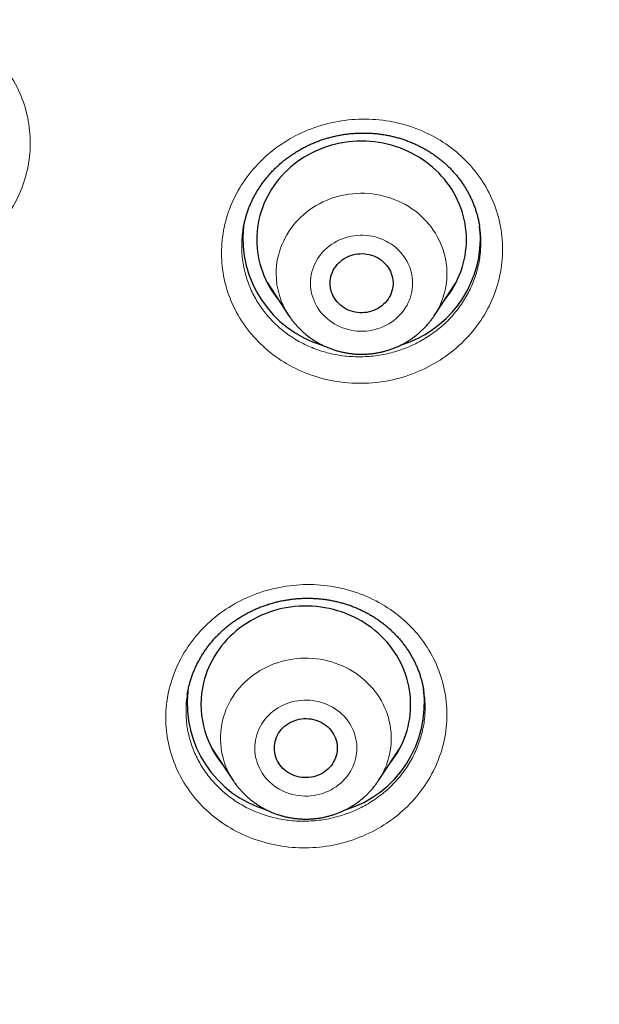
# Model space of a CAD drawing. Header units: millimetres. Extents: x 8 to 450, y 12 to 574.
# Tile 187 of 256: x 259 to 267, y 509 to 523. Entities that reach past the tile are written whole.
import ezdxf

# ---------------------------------------------------------------- set-up
doc = ezdxf.new("R2010")
doc.units = ezdxf.units.MM

msp = doc.modelspace()

# ---------------------------------------------------------------- linework, layer by layer
at = {"color": 7, "linetype": 'Continuous', "lineweight": 30}
for p, q in [((265.487, 520.438), (265.487, 520.44)), ((262.104, 520.385), (262.104, 520.382)), ((262.452, 519.63), (262.761, 519.16)), ((262.497, 519.561), (262.479, 519.579)), ((264.839, 519.16), (265.148, 519.63)), ((265.127, 519.592), (265.116, 519.581)), ((261.307, 513.736), (261.307, 513.735)), ((261.654, 512.98), (261.964, 512.51)), ((264.041, 512.51), (264.351, 512.98)), ((264.333, 512.946), (264.32, 512.934)), ((261.698, 512.914), (261.684, 512.928))]:
    msp.add_line(p, q, dxfattribs=at)
at = {"color": 252, "linetype": 'Continuous', "lineweight": 0}
for p, q in [((262.498, 519.56), (262.48, 519.578)), ((265.126, 519.591), (265.116, 519.581)), ((264.332, 512.945), (264.32, 512.933)), ((261.699, 512.913), (261.684, 512.928)), ((261.977, 512.491), (261.966, 512.508))]:
    msp.add_line(p, q, dxfattribs=at)
at = {"color": 7, "linetype": 'Continuous', "lineweight": 30, "flags": 128}
for points in [[(264.99, 519.389), (265.021, 519.428), (265.056, 519.476), (265.089, 519.526), (265.119, 519.576), (265.148, 519.628), (265.174, 519.681), (265.197, 519.735), (265.219, 519.79), (265.238, 519.845), (265.254, 519.901), (265.268, 519.958), (265.28, 520.015), (265.288, 520.073), (265.295, 520.131), (265.299, 520.189), (265.3, 520.247), (265.299, 520.306), (265.295, 520.364), (265.288, 520.422), (265.28, 520.479), (265.268, 520.537), (265.254, 520.593), (265.238, 520.649), (265.219, 520.705), (265.197, 520.76), (265.174, 520.813), (265.148, 520.866), (265.119, 520.918), (265.089, 520.969), (265.056, 521.018), (265.021, 521.066), (264.984, 521.113), (264.945, 521.158), (264.904, 521.202), (264.861, 521.244), (264.816, 521.284), (264.769, 521.323), (264.721, 521.36), (264.672, 521.394), (264.62, 521.427), (264.568, 521.458), (264.514, 521.487), (264.459, 521.514), (264.403, 521.538), (264.345, 521.56), (264.287, 521.58), (264.228, 521.598), (264.168, 521.614), (264.108, 521.627), (264.047, 521.638), (263.986, 521.646), (263.924, 521.652), (263.862, 521.656), (263.8, 521.657), (263.738, 521.656), (263.676, 521.652), (263.614, 521.646), (263.553, 521.638), (263.492, 521.627), (263.432, 521.614), (263.372, 521.598), (263.313, 521.58), (263.255, 521.56), (263.197, 521.538), (263.141, 521.514), (263.086, 521.487), (263.032, 521.458), (262.98, 521.427), (262.928, 521.394), (262.879, 521.36), (262.831, 521.323), (262.784, 521.284), (262.739, 521.244), (262.696, 521.202), (262.655, 521.158), (262.616, 521.113), (262.579, 521.066), (262.544, 521.018), (262.511, 520.969), (262.481, 520.918), (262.452, 520.866), (262.426, 520.813), (262.403, 520.76), (262.381, 520.705), (262.362, 520.649), (262.346, 520.593), (262.332, 520.537), (262.32, 520.479), (262.312, 520.422), (262.305, 520.364), (262.301, 520.306), (262.3, 520.247), (262.3, 520.247)], [(263.35, 519.625), (263.351, 519.657), (263.355, 519.689), (263.362, 519.72), (263.37, 519.751), (263.382, 519.781), (263.396, 519.81), (263.412, 519.839), (263.43, 519.866), (263.45, 519.891), (263.473, 519.915), (263.497, 519.938), (263.523, 519.958), (263.551, 519.977), (263.58, 519.994), (263.61, 520.008), (263.642, 520.021), (263.674, 520.031), (263.707, 520.039), (263.741, 520.044), (263.774, 520.047), (263.809, 520.048), (263.843, 520.046), (263.876, 520.042), (263.91, 520.035), (263.942, 520.026), (263.974, 520.015), (264.005, 520.001), (264.035, 519.986), (264.063, 519.968), (264.09, 519.948), (264.115, 519.927), (264.139, 519.903), (264.16, 519.879), (264.179, 519.852), (264.197, 519.825), (264.212, 519.796), (264.224, 519.766), (264.234, 519.736), (264.242, 519.704), (264.247, 519.673), (264.25, 519.641), (264.25, 519.609), (264.247, 519.577), (264.242, 519.545), (264.234, 519.514), (264.224, 519.484), (264.212, 519.454), (264.197, 519.425), (264.179, 519.397), (264.16, 519.371), (264.139, 519.346), (264.115, 519.323), (264.09, 519.301), (264.063, 519.282), (264.035, 519.264), (264.005, 519.248), (263.974, 519.235), (263.942, 519.224), (263.91, 519.215), (263.876, 519.208), (263.843, 519.204), (263.809, 519.202), (263.774, 519.203), (263.741, 519.206), (263.707, 519.211), (263.674, 519.219), (263.642, 519.229), (263.61, 519.241), (263.58, 519.256), (263.551, 519.273), (263.523, 519.291), (263.497, 519.312), (263.473, 519.334), (263.45, 519.358), (263.43, 519.384), (263.412, 519.411), (263.396, 519.439), (263.382, 519.469), (263.37, 519.499), (263.362, 519.53), (263.355, 519.561), (263.351, 519.593), (263.35, 519.625)], [(264.192, 512.739), (264.208, 512.759), (264.244, 512.806), (264.277, 512.855), (264.309, 512.905), (264.338, 512.956), (264.365, 513.009), (264.39, 513.062), (264.413, 513.117), (264.433, 513.172), (264.45, 513.228), (264.465, 513.284), (264.478, 513.341), (264.488, 513.399), (264.495, 513.457), (264.5, 513.515), (264.502, 513.573), (264.502, 513.631), (264.5, 513.689), (264.494, 513.747), (264.486, 513.805), (264.476, 513.863), (264.463, 513.92), (264.448, 513.976), (264.43, 514.032), (264.41, 514.087), (264.387, 514.141), (264.362, 514.194), (264.334, 514.247), (264.305, 514.298), (264.273, 514.348), (264.239, 514.396), (264.203, 514.444), (264.164, 514.49), (264.124, 514.534), (264.082, 514.577), (264.038, 514.618), (263.992, 514.657), (263.945, 514.695), (263.896, 514.73), (263.845, 514.764), (263.793, 514.796), (263.74, 514.825), (263.685, 514.853), (263.629, 514.878), (263.573, 514.902), (263.515, 514.923), (263.456, 514.941), (263.397, 514.958), (263.336, 514.972), (263.276, 514.984), (263.215, 514.993), (263.153, 515), (263.091, 515.005), (263.029, 515.007), (262.967, 515.007), (262.905, 515.004), (262.844, 514.999), (262.782, 514.992), (262.721, 514.982), (262.66, 514.97), (262.6, 514.956), (262.541, 514.939), (262.482, 514.92), (262.425, 514.898), (262.368, 514.875), (262.312, 514.849), (262.258, 514.821), (262.205, 514.791), (262.153, 514.759), (262.103, 514.725), (262.054, 514.689), (262.006, 514.652), (261.961, 514.612), (261.917, 514.571), (261.875, 514.528), (261.836, 514.483), (261.798, 514.437), (261.762, 514.39), (261.728, 514.341), (261.696, 514.291), (261.667, 514.239), (261.64, 514.187), (261.615, 514.133), (261.593, 514.079), (261.573, 514.024), (261.555, 513.968), (261.54, 513.911)], [(262.564, 513.069), (262.573, 513.1), (262.584, 513.131), (262.598, 513.16), (262.614, 513.188), (262.632, 513.215), (262.652, 513.241), (262.675, 513.265), (262.699, 513.287), (262.725, 513.308), (262.753, 513.327), (262.782, 513.344), (262.812, 513.358), (262.843, 513.371), (262.876, 513.381), (262.909, 513.389), (262.942, 513.394), (262.976, 513.397), (263.01, 513.398), (263.044, 513.396), (263.078, 513.392), (263.111, 513.386), (263.144, 513.377), (263.176, 513.366), (263.207, 513.352), (263.236, 513.337), (263.265, 513.319), (263.292, 513.299), (263.317, 513.278), (263.34, 513.255), (263.362, 513.23), (263.381, 513.204), (263.399, 513.176), (263.414, 513.147), (263.426, 513.118), (263.437, 513.087), (263.444, 513.056), (263.45, 513.024), (263.452, 512.993), (263.452, 512.961), (263.45, 512.929), (263.445, 512.897), (263.437, 512.866), (263.427, 512.835), (263.415, 512.805), (263.4, 512.777), (263.383, 512.749), (263.363, 512.723), (263.342, 512.698), (263.319, 512.674), (263.294, 512.653), (263.267, 512.633), (263.239, 512.615), (263.209, 512.599), (263.178, 512.586), (263.146, 512.575), (263.113, 512.566), (263.08, 512.559), (263.046, 512.555), (263.012, 512.553), (262.978, 512.553), (262.944, 512.556), (262.911, 512.561), (262.878, 512.569), (262.846, 512.579), (262.814, 512.591), (262.784, 512.606), (262.755, 512.623), (262.727, 512.641), (262.701, 512.662), (262.676, 512.684), (262.654, 512.708), (262.633, 512.734), (262.615, 512.761), (262.599, 512.789), (262.585, 512.818), (262.574, 512.848), (262.565, 512.879), (262.558, 512.91), (262.554, 512.942), (262.553, 512.974), (262.554, 513.006), (262.558, 513.038), (262.564, 513.069)], [(261.966, 512.508), (261.965, 512.509), (261.964, 512.51)]]:
    msp.add_lwpolyline(points, dxfattribs=at)
at = {"color": 252, "linetype": 'Continuous', "lineweight": 0, "flags": 128}
for points in [[(262.578, 519.764), (262.58, 519.816), (262.584, 519.869), (262.59, 519.921), (262.599, 519.973), (262.61, 520.025), (262.624, 520.076), (262.641, 520.126), (262.66, 520.175), (262.681, 520.224), (262.705, 520.272), (262.731, 520.318), (262.759, 520.364), (262.789, 520.408), (262.822, 520.451), (262.856, 520.492), (262.893, 520.532), (262.931, 520.571), (262.972, 520.607), (263.014, 520.642), (263.057, 520.675), (263.103, 520.706), (263.149, 520.735), (263.197, 520.762), (263.247, 520.787), (263.297, 520.81), (263.349, 520.83), (263.401, 520.849), (263.455, 520.865), (263.509, 520.878), (263.563, 520.89), (263.619, 520.899), (263.674, 520.905), (263.73, 520.91), (263.786, 520.911), (263.842, 520.911), (263.898, 520.908), (263.954, 520.902), (264.009, 520.895), (264.064, 520.884), (264.118, 520.872), (264.172, 520.857), (264.225, 520.84), (264.277, 520.82), (264.328, 520.799), (264.378, 520.775), (264.427, 520.749), (264.474, 520.721), (264.52, 520.691), (264.565, 520.659), (264.608, 520.625), (264.649, 520.589), (264.688, 520.552), (264.726, 520.513), (264.761, 520.472), (264.795, 520.43), (264.826, 520.386), (264.856, 520.341), (264.883, 520.295), (264.907, 520.248), (264.93, 520.2), (264.95, 520.151), (264.968, 520.101), (264.983, 520.05), (264.996, 519.999), (265.006, 519.947), (265.014, 519.895), (265.019, 519.843), (265.021, 519.79), (265.021, 519.737), (265.019, 519.685), (265.014, 519.632), (265.006, 519.58), (264.996, 519.528), (264.983, 519.477), (264.968, 519.427), (264.95, 519.377), (264.93, 519.327), (264.907, 519.279), (264.883, 519.232), (264.856, 519.186), (264.839, 519.159)], [(264.53, 519.625), (264.529, 519.665), (264.525, 519.706), (264.519, 519.746), (264.51, 519.786), (264.499, 519.825), (264.485, 519.864), (264.468, 519.902), (264.45, 519.938), (264.429, 519.974), (264.406, 520.008), (264.381, 520.041), (264.353, 520.073), (264.324, 520.103), (264.293, 520.131), (264.26, 520.158), (264.226, 520.182), (264.19, 520.205), (264.153, 520.226), (264.114, 520.244), (264.075, 520.261), (264.034, 520.275), (263.993, 520.287), (263.95, 520.296), (263.908, 520.304), (263.865, 520.308), (263.822, 520.311), (263.778, 520.311), (263.735, 520.308), (263.692, 520.304), (263.65, 520.296), (263.607, 520.287), (263.566, 520.275), (263.525, 520.261), (263.486, 520.244), (263.447, 520.226), (263.41, 520.205), (263.374, 520.182), (263.34, 520.158), (263.307, 520.131), (263.276, 520.103), (263.247, 520.073), (263.219, 520.041), (263.194, 520.008), (263.171, 519.974), (263.15, 519.938), (263.132, 519.902), (263.115, 519.864), (263.101, 519.825), (263.09, 519.786), (263.081, 519.746), (263.075, 519.706), (263.071, 519.665), (263.07, 519.625), (263.071, 519.584), (263.075, 519.544), (263.081, 519.503), (263.09, 519.464), (263.101, 519.424), (263.115, 519.386), (263.132, 519.348), (263.15, 519.311), (263.171, 519.276), (263.194, 519.241), (263.219, 519.208), (263.247, 519.177), (263.276, 519.147), (263.307, 519.118), (263.34, 519.092), (263.374, 519.067), (263.41, 519.044), (263.447, 519.024), (263.486, 519.005), (263.525, 518.989), (263.566, 518.975), (263.607, 518.963), (263.65, 518.953), (263.692, 518.946), (263.735, 518.941), (263.778, 518.939), (263.822, 518.939), (263.865, 518.941), (263.908, 518.946), (263.95, 518.953), (263.993, 518.963), (264.034, 518.975), (264.075, 518.989), (264.114, 519.005), (264.153, 519.024), (264.19, 519.044), (264.226, 519.067), (264.26, 519.092), (264.293, 519.118), (264.324, 519.147), (264.353, 519.177), (264.381, 519.208), (264.406, 519.241), (264.429, 519.276), (264.45, 519.311), (264.468, 519.348), (264.485, 519.386), (264.499, 519.424), (264.51, 519.464), (264.519, 519.503), (264.525, 519.544), (264.529, 519.584), (264.53, 519.625)], [(261.812, 513.37), (261.826, 513.421), (261.842, 513.471), (261.86, 513.521), (261.881, 513.57), (261.905, 513.617), (261.93, 513.664), (261.958, 513.71), (261.989, 513.754), (262.021, 513.797), (262.055, 513.839), (262.092, 513.879), (262.13, 513.917), (262.17, 513.954), (262.212, 513.989), (262.255, 514.022), (262.3, 514.053), (262.347, 514.083), (262.395, 514.11), (262.444, 514.135), (262.494, 514.158), (262.546, 514.179), (262.598, 514.197), (262.652, 514.214), (262.706, 514.228), (262.76, 514.239), (262.815, 514.248), (262.871, 514.255), (262.927, 514.26), (262.983, 514.262), (263.039, 514.262), (263.095, 514.259), (263.15, 514.254), (263.206, 514.246), (263.261, 514.236), (263.315, 514.224), (263.369, 514.209), (263.422, 514.192), (263.474, 514.173), (263.525, 514.152), (263.576, 514.128), (263.624, 514.102), (263.672, 514.074), (263.718, 514.045), (263.763, 514.013), (263.806, 513.979), (263.847, 513.944), (263.887, 513.906), (263.924, 513.867), (263.96, 513.827), (263.994, 513.785), (264.026, 513.742), (264.055, 513.697), (264.083, 513.651), (264.108, 513.604), (264.13, 513.556), (264.151, 513.507), (264.169, 513.457), (264.184, 513.406), (264.197, 513.355), (264.208, 513.303), (264.216, 513.251), (264.221, 513.199), (264.224, 513.146), (264.224, 513.094), (264.222, 513.041), (264.217, 512.989), (264.209, 512.936), (264.2, 512.885), (264.187, 512.833), (264.172, 512.782), (264.155, 512.732), (264.135, 512.683), (264.113, 512.635), (264.088, 512.588), (264.061, 512.541), (264.039, 512.506)], [(263.715, 512.823), (263.723, 512.863), (263.729, 512.903), (263.732, 512.943), (263.733, 512.984), (263.731, 513.025), (263.727, 513.065), (263.72, 513.105), (263.71, 513.145), (263.699, 513.184), (263.684, 513.223), (263.667, 513.26), (263.648, 513.297), (263.627, 513.332), (263.603, 513.366), (263.578, 513.399), (263.55, 513.43), (263.52, 513.46), (263.489, 513.488), (263.456, 513.514), (263.421, 513.538), (263.385, 513.56), (263.347, 513.581), (263.308, 513.599), (263.269, 513.615), (263.228, 513.628), (263.186, 513.64), (263.144, 513.649), (263.101, 513.655), (263.058, 513.66), (263.015, 513.662), (262.972, 513.661), (262.929, 513.658), (262.886, 513.653), (262.843, 513.645), (262.801, 513.635), (262.76, 513.623), (262.72, 513.608), (262.68, 513.591), (262.642, 513.572), (262.605, 513.551), (262.569, 513.528), (262.535, 513.503), (262.503, 513.476), (262.472, 513.447), (262.443, 513.417), (262.417, 513.385), (262.392, 513.352), (262.369, 513.317), (262.349, 513.281), (262.331, 513.244), (262.315, 513.206), (262.301, 513.167), (262.291, 513.128), (262.282, 513.088), (262.276, 513.048), (262.273, 513.007), (262.272, 512.967), (262.274, 512.926), (262.279, 512.886), (262.285, 512.845), (262.295, 512.806), (262.307, 512.767), (262.321, 512.728), (262.338, 512.691), (262.357, 512.654), (262.379, 512.619), (262.402, 512.585), (262.428, 512.552), (262.455, 512.521), (262.485, 512.491), (262.517, 512.463), (262.55, 512.437), (262.584, 512.413), (262.621, 512.39), (262.658, 512.37), (262.697, 512.352), (262.737, 512.336), (262.778, 512.322), (262.819, 512.311), (262.861, 512.302), (262.904, 512.295), (262.947, 512.291), (262.99, 512.289), (263.034, 512.29), (263.077, 512.293), (263.12, 512.298), (263.162, 512.306), (263.204, 512.316), (263.245, 512.328), (263.286, 512.343), (263.325, 512.36), (263.363, 512.379), (263.4, 512.4), (263.436, 512.423), (263.47, 512.448), (263.503, 512.475), (263.533, 512.504), (263.562, 512.534), (263.589, 512.566), (263.614, 512.599), (263.636, 512.634), (263.657, 512.67), (263.675, 512.707), (263.691, 512.745), (263.704, 512.783), (263.715, 512.823)]]:
    msp.add_lwpolyline(points, dxfattribs=at)
at = {"color": 7, "linetype": 'Continuous', "lineweight": 30}
for centre, radius, start, end in [((263.697, 520.267), 1.595, 173.9724, 253.1448), ((263.997, 520.247), 1.503, 0.002, 7.3194), ((263.656, 520.252), 1.356, 180.2067, 219.5463), ((263.892, 520.278), 1.609, 286.8281, 358.9089), ((262.901, 513.618), 1.596, 173.8783, 253.1559), ((262.849, 513.598), 1.346, 166.5433, 219.658), ((263.105, 513.617), 1.594, 286.7384, 7.2602)]:
    msp.add_arc(centre, radius, start, end, dxfattribs=at)
at = {"color": 252, "linetype": 'Continuous', "lineweight": 0}
for centre, radius, start, end in [((263.676, 519.766), 1.098, 180.1365, 213.52), ((262.872, 513.114), 1.09, 166.4434, 213.645)]:
    msp.add_arc(centre, radius, start, end, dxfattribs=at)
for points, knots in [([(184.507, 521.087), (184.52, 521.864), (184.549, 523.476), (184.777, 525.915), (185.147, 528.396), (185.668, 530.852), (186.334, 533.278), (187.143, 535.665), (188.094, 538.005), (189.183, 540.291), (190.406, 542.517), (191.761, 544.674), (193.242, 546.757), (194.845, 548.759), (196.564, 550.673), (198.396, 552.493), (200.333, 554.214), (202.37, 555.83), (204.5, 557.336), (206.716, 558.728), (209.012, 560), (211.38, 561.15), (213.814, 562.173), (216.304, 563.067), (218.844, 563.827), (221.425, 564.453), (224.04, 564.942), (226.679, 565.292), (229.335, 565.502), (232, 565.573), (234.665, 565.502), (237.321, 565.292), (239.96, 564.942), (242.575, 564.453), (245.156, 563.827), (247.696, 563.067), (250.186, 562.173), (252.62, 561.15), (254.988, 560), (257.284, 558.728), (259.5, 557.336), (261.63, 555.83), (263.667, 554.214), (265.604, 552.493), (267.436, 550.673), (269.155, 548.759), (270.758, 546.757), (272.239, 544.674), (273.594, 542.517), (274.817, 540.291), (275.906, 538.005), (276.857, 535.665), (277.666, 533.278), (278.332, 530.852), (278.853, 528.396), (279.223, 525.915), (279.451, 523.476), (279.48, 521.864), (279.493, 521.087)], [0, 0, 0, 0, 0.016672, 0.034573, 0.052474, 0.070375, 0.088276, 0.106177, 0.124078, 0.141979, 0.15988, 0.177781, 0.195682, 0.213583, 0.231484, 0.249385, 0.267286, 0.285187, 0.303088, 0.320989, 0.33889, 0.356791, 0.374692, 0.392593, 0.410494, 0.428395, 0.446296, 0.464197, 0.482098, 0.499999, 0.5179, 0.535801, 0.553702, 0.571603, 0.589504, 0.607405, 0.625306, 0.643207, 0.661109, 0.67901, 0.696911, 0.714812, 0.732713, 0.750614, 0.768515, 0.786416, 0.804317, 0.822218, 0.840119, 0.85802, 0.875921, 0.893822, 0.911723, 0.929624, 0.947525, 0.965426, 0.983327, 1, 1, 1, 1]), ([(259.056, 521.762), (259.065, 521.637), (259.061, 521.513), (259.027, 521.268), (258.997, 521.146), (258.913, 520.909), (258.859, 520.796), (258.728, 520.58), (258.651, 520.477), (258.392, 520.195), (258.178, 520.038), (257.708, 519.813), (257.448, 519.744), (257.055, 519.714), (256.921, 519.717), (256.66, 519.745), (256.532, 519.771), (256.283, 519.848), (256.161, 519.898), (255.933, 520.018), (255.826, 520.088), (255.626, 520.25), (255.535, 520.34), (255.375, 520.533), (255.304, 520.639), (255.186, 520.86), (255.14, 520.974), (255.071, 521.212), (255.049, 521.336), (255.031, 521.584), (255.035, 521.71), (255.068, 521.956), (255.098, 522.076), (255.182, 522.313), (255.237, 522.428), (255.368, 522.643), (255.444, 522.745), (255.619, 522.935), (255.715, 523.02), (255.922, 523.173), (256.036, 523.241), (256.272, 523.354), (256.394, 523.399), (256.648, 523.466), (256.78, 523.488), (257.173, 523.517), (257.441, 523.488), (257.938, 523.336), (258.172, 523.212), (258.469, 522.972), (258.561, 522.881), (258.722, 522.687), (258.791, 522.583), (258.909, 522.362), (258.956, 522.245), (259.025, 522.008), (259.047, 521.886), (259.056, 521.762)], [0, 0, 0, 0, 0.03125, 0.03125, 0.0625, 0.0625, 0.09375, 0.09375, 0.125, 0.125, 0.1875, 0.1875, 0.25, 0.25, 0.28125, 0.28125, 0.3125, 0.3125, 0.34375, 0.34375, 0.375, 0.375, 0.40625, 0.40625, 0.4375, 0.4375, 0.46875, 0.46875, 0.5, 0.5, 0.53125, 0.53125, 0.5625, 0.5625, 0.59375, 0.59375, 0.625, 0.625, 0.65625, 0.65625, 0.6875, 0.6875, 0.71875, 0.71875, 0.75, 0.75, 0.8125, 0.8125, 0.875, 0.875, 0.90625, 0.90625, 0.9375, 0.9375, 0.96875, 0.96875, 1, 1, 1, 1]), ([(261.797, 520.055), (261.797, 520.18), (261.81, 520.303), (261.861, 520.545), (261.9, 520.666), (262.001, 520.896), (262.063, 521.006), (262.209, 521.213), (262.294, 521.311), (262.572, 521.576), (262.796, 521.72), (263.28, 521.915), (263.545, 521.968), (263.938, 521.974), (264.071, 521.963), (264.329, 521.919), (264.454, 521.885), (264.697, 521.794), (264.815, 521.736), (265.033, 521.602), (265.135, 521.526), (265.322, 521.352), (265.406, 521.258), (265.552, 521.055), (265.615, 520.945), (265.716, 520.718), (265.754, 520.6), (265.805, 520.359), (265.818, 520.234), (265.818, 519.986), (265.805, 519.86), (265.754, 519.618), (265.716, 519.499), (265.615, 519.269), (265.552, 519.158), (265.406, 518.951), (265.322, 518.854), (265.135, 518.676), (265.033, 518.596), (264.815, 518.456), (264.697, 518.396), (264.454, 518.298), (264.329, 518.261), (264.071, 518.209), (263.938, 518.195), (263.545, 518.19), (263.28, 518.236), (262.796, 518.417), (262.572, 518.555), (262.294, 518.813), (262.209, 518.909), (262.063, 519.112), (262.001, 519.22), (261.9, 519.447), (261.861, 519.567), (261.81, 519.808), (261.797, 519.93), (261.797, 520.055)], [0, 0, 0, 0, 0.03125, 0.03125, 0.0625, 0.0625, 0.09375, 0.09375, 0.125, 0.125, 0.1875, 0.1875, 0.25, 0.25, 0.28125, 0.28125, 0.3125, 0.3125, 0.34375, 0.34375, 0.375, 0.375, 0.40625, 0.40625, 0.4375, 0.4375, 0.46875, 0.46875, 0.5, 0.5, 0.53125, 0.53125, 0.5625, 0.5625, 0.59375, 0.59375, 0.625, 0.625, 0.65625, 0.65625, 0.6875, 0.6875, 0.71875, 0.71875, 0.75, 0.75, 0.8125, 0.8125, 0.875, 0.875, 0.90625, 0.90625, 0.9375, 0.9375, 0.96875, 0.96875, 1, 1, 1, 1]), ([(262.085, 520.152), (262.086, 520.116), (262.088, 520.044), (262.1, 519.937), (262.119, 519.83), (262.146, 519.725), (262.18, 519.622), (262.222, 519.522), (262.271, 519.425), (262.327, 519.33), (262.39, 519.24), (262.459, 519.154), (262.534, 519.073), (262.615, 518.997), (262.701, 518.926), (262.793, 518.861), (262.888, 518.801), (262.988, 518.749), (263.092, 518.702), (263.199, 518.663), (263.309, 518.63), (263.42, 518.604), (263.534, 518.586), (263.649, 518.575), (263.764, 518.571), (263.88, 518.575), (263.995, 518.585), (264.109, 518.604), (264.222, 518.629), (264.332, 518.661), (264.441, 518.7), (264.546, 518.746), (264.648, 518.799), (264.746, 518.857), (264.84, 518.922), (264.929, 518.993), (265.013, 519.068), (265.091, 519.149), (265.163, 519.235), (265.23, 519.325), (265.289, 519.418), (265.342, 519.515), (265.388, 519.615), (265.427, 519.718), (265.458, 519.823), (265.482, 519.93), (265.498, 520.039), (265.506, 520.15), (265.506, 520.262), (265.5, 520.359), (265.491, 520.417), (265.487, 520.438)], [0, 0, 0, 0, 0.0204376, 0.040945, 0.0614759, 0.0819833, 0.102421, 0.1229181, 0.1434855, 0.1640767, 0.1846442, 0.2051415, 0.2256532, 0.2462352, 0.2668411, 0.2874232, 0.307935, 0.3284531, 0.3490412, 0.3696532, 0.3902414, 0.4107595, 0.431272, 0.4518545, 0.4724608, 0.4930433, 0.5135558, 0.5340527, 0.5546194, 0.5752098, 0.5957765, 0.6162732, 0.6367504, 0.6572973, 0.6778678, 0.6984146, 0.7188917, 0.7393555, 0.7598891, 0.7804463, 0.8009798, 0.8214435, 0.841905, 0.8624365, 0.8829916, 0.9035229, 0.9239844, 0.9452912, 0.9666243, 0.9879311, 1, 1, 1, 1]), ([(262.104, 520.382), (262.103, 520.378), (262.095, 520.338), (262.088, 520.261), (262.086, 520.189), (262.085, 520.152)], [0, 0, 0, 0, 0.05795, 0.529782, 1, 1, 1, 1]), ([(277.499, 520.23), (277.499, 514.634), (275.13, 503.443), (265.718, 490.206), (256.994, 484.236), (252.81, 482.211)], [4.712389, 4.712389, 4.712389, 4.712389, 5.105088, 5.497787, 5.80811, 5.80811, 5.80811, 5.80811]), ([(261.05, 513.825), (261.08, 513.946), (261.121, 514.064), (261.228, 514.289), (261.295, 514.398), (261.447, 514.602), (261.533, 514.696), (261.724, 514.867), (261.83, 514.946), (262.163, 515.146), (262.415, 515.239), (262.931, 515.328), (263.201, 515.325), (263.584, 515.248), (263.711, 515.21), (263.951, 515.113), (264.065, 515.054), (264.28, 514.914), (264.381, 514.833), (264.561, 514.657), (264.641, 514.562), (264.783, 514.353), (264.841, 514.243), (264.935, 514.015), (264.97, 513.896), (265.015, 513.653), (265.024, 513.53), (265.017, 513.284), (265, 513.16), (264.941, 512.917), (264.899, 512.798), (264.791, 512.572), (264.726, 512.465), (264.573, 512.261), (264.486, 512.166), (264.295, 511.995), (264.191, 511.918), (263.966, 511.783), (263.849, 511.727), (263.604, 511.636), (263.475, 511.601), (263.216, 511.557), (263.085, 511.546), (262.822, 511.55), (262.69, 511.564), (262.306, 511.641), (262.06, 511.741), (261.633, 512.019), (261.448, 512.2), (261.238, 512.51), (261.178, 512.621), (261.085, 512.85), (261.05, 512.968), (261.006, 513.21), (260.997, 513.335), (261.004, 513.581), (261.02, 513.703), (261.05, 513.825)], [0, 0, 0, 0, 0.03125, 0.03125, 0.0625, 0.0625, 0.09375, 0.09375, 0.125, 0.125, 0.1875, 0.1875, 0.25, 0.25, 0.28125, 0.28125, 0.3125, 0.3125, 0.34375, 0.34375, 0.375, 0.375, 0.40625, 0.40625, 0.4375, 0.4375, 0.46875, 0.46875, 0.5, 0.5, 0.53125, 0.53125, 0.5625, 0.5625, 0.59375, 0.59375, 0.625, 0.625, 0.65625, 0.65625, 0.6875, 0.6875, 0.71875, 0.71875, 0.75, 0.75, 0.8125, 0.8125, 0.875, 0.875, 0.90625, 0.90625, 0.9375, 0.9375, 0.96875, 0.96875, 1, 1, 1, 1]), ([(261.307, 513.735), (261.303, 513.706), (261.293, 513.641), (261.288, 513.54), (261.289, 513.432), (261.298, 513.325), (261.315, 513.218), (261.339, 513.113), (261.371, 513.01), (261.411, 512.908), (261.457, 512.81), (261.511, 512.716), (261.572, 512.624), (261.639, 512.537), (261.712, 512.454), (261.791, 512.377), (261.876, 512.305), (261.965, 512.238), (262.06, 512.177), (262.159, 512.122), (262.261, 512.074), (262.367, 512.032), (262.476, 511.997), (262.587, 511.97), (262.7, 511.949), (262.814, 511.935), (262.929, 511.929), (263.045, 511.93), (263.16, 511.939), (263.275, 511.954), (263.388, 511.977), (263.499, 512.007), (263.608, 512.044), (263.715, 512.087), (263.818, 512.137), (263.917, 512.194), (264.012, 512.256), (264.103, 512.324), (264.189, 512.398), (264.269, 512.477), (264.343, 512.561), (264.411, 512.649), (264.473, 512.741), (264.528, 512.837), (264.577, 512.936), (264.618, 513.038), (264.653, 513.145), (264.68, 513.255), (264.698, 513.365), (264.708, 513.474), (264.71, 513.582), (264.705, 513.687), (264.695, 513.755), (264.691, 513.787)], [0, 0, 0, 0, 0.015882, 0.03555, 0.055195, 0.074774, 0.094409, 0.114112, 0.133838, 0.153541, 0.173176, 0.192826, 0.212543, 0.232283, 0.251999, 0.271649, 0.291305, 0.311027, 0.330773, 0.350496, 0.370152, 0.389802, 0.409519, 0.429259, 0.448977, 0.468627, 0.488262, 0.507964, 0.527689, 0.547391, 0.567027, 0.586643, 0.606326, 0.626032, 0.645715, 0.665331, 0.684935, 0.704606, 0.724299, 0.743969, 0.763573, 0.783174, 0.802842, 0.822534, 0.842202, 0.861803, 0.882214, 0.902651, 0.923062, 0.942673, 0.962351, 0.982052, 1, 1, 1, 1])]:
    msp.add_open_spline(points, degree=3, knots=knots, dxfattribs=at)
msp.add_open_spline([(186.501, 520.23), (186.501, 525.826), (188.87, 537.018), (198.99, 551.249), (214.135, 560.759), (232, 564.098), (249.865, 560.759), (265.01, 551.249), (275.13, 537.018), (277.499, 525.826), (277.499, 520.23)], degree=3, dxfattribs=at)
at = {"color": 7, "linetype": 'Continuous', "lineweight": 30}
for points, knots in [([(262.103, 520.382), (262.105, 520.394), (262.11, 520.425), (262.12, 520.476), (262.134, 520.533), (262.15, 520.589), (262.168, 520.645), (262.188, 520.701), (262.21, 520.756), (262.235, 520.809), (262.261, 520.862), (262.29, 520.914), (262.32, 520.965), (262.353, 521.015), (262.387, 521.064), (262.424, 521.112), (262.462, 521.158), (262.502, 521.204), (262.544, 521.248), (262.587, 521.29), (262.632, 521.331), (262.678, 521.37), (262.726, 521.407), (262.775, 521.444), (262.826, 521.478), (262.879, 521.511), (262.932, 521.543), (262.987, 521.572), (263.042, 521.6), (263.099, 521.625), (263.156, 521.648), (263.214, 521.67), (263.272, 521.689), (263.332, 521.707), (263.392, 521.723), (263.454, 521.736), (263.515, 521.748), (263.577, 521.757), (263.64, 521.765), (263.702, 521.77), (263.764, 521.773), (263.826, 521.774), (263.888, 521.773), (263.95, 521.77), (264.012, 521.765), (264.074, 521.757), (264.135, 521.748), (264.196, 521.736), (264.256, 521.723), (264.316, 521.707), (264.375, 521.689), (264.433, 521.67), (264.49, 521.648), (264.547, 521.624), (264.603, 521.599), (264.657, 521.571), (264.71, 521.542), (264.762, 521.511), (264.813, 521.479), (264.862, 521.444), (264.91, 521.408), (264.957, 521.37), (265.002, 521.331), (265.046, 521.29), (265.087, 521.247), (265.127, 521.203), (265.166, 521.158), (265.202, 521.112), (265.237, 521.064), (265.269, 521.015), (265.3, 520.965), (265.329, 520.914), (265.355, 520.862), (265.38, 520.809), (265.403, 520.755), (265.423, 520.7), (265.441, 520.645), (265.457, 520.589), (265.471, 520.533), (265.481, 520.483), (265.486, 520.452), (265.488, 520.44)], [0, 0, 0, 0, 0.007985, 0.020881, 0.033841, 0.046711, 0.059642, 0.07258, 0.085455, 0.098269, 0.110993, 0.123805, 0.136604, 0.14942, 0.162242, 0.175061, 0.187827, 0.200662, 0.213492, 0.226223, 0.238885, 0.251511, 0.264214, 0.276978, 0.289782, 0.302608, 0.315433, 0.328231, 0.340981, 0.353664, 0.366264, 0.378834, 0.391445, 0.404133, 0.416881, 0.429668, 0.442472, 0.455271, 0.468039, 0.480754, 0.493398, 0.505969, 0.518598, 0.53133, 0.544117, 0.556881, 0.569535, 0.582107, 0.594811, 0.607495, 0.620196, 0.632933, 0.645707, 0.6584, 0.671172, 0.683975, 0.696739, 0.709404, 0.72208, 0.734843, 0.747606, 0.760395, 0.773237, 0.786114, 0.798912, 0.811707, 0.824505, 0.83731, 0.850126, 0.862957, 0.875807, 0.88868, 0.90158, 0.914509, 0.927424, 0.940288, 0.95315, 0.966033, 0.97896, 0.991921, 1, 1, 1, 1]), ([(253.574, 480.976), (253.574, 480.976), (253.676, 481.024), (253.875, 481.122), (254.168, 481.266), (254.453, 481.409), (254.732, 481.552), (255.006, 481.693), (255.273, 481.834), (255.533, 481.973), (255.785, 482.11), (256.03, 482.244), (256.267, 482.376), (256.497, 482.506), (256.719, 482.633), (256.934, 482.757), (257.141, 482.878), (257.341, 482.997), (257.534, 483.112), (257.72, 483.225), (257.905, 483.337), (258.087, 483.45), (258.267, 483.562), (258.439, 483.67), (258.603, 483.773), (258.759, 483.874), (258.909, 483.97), (259.052, 484.063), (259.187, 484.151), (259.313, 484.235), (259.43, 484.313), (259.539, 484.385), (259.637, 484.451), (259.724, 484.51), (259.802, 484.563), (259.873, 484.611), (259.937, 484.655), (259.994, 484.694), (260.043, 484.728), (260.086, 484.758), (260.125, 484.785), (260.165, 484.813), (260.208, 484.842), (260.254, 484.874), (260.302, 484.908), (260.344, 484.937), (260.377, 484.96), (260.4, 484.977), (260.42, 484.991), (260.435, 485.001), (260.445, 485.008), (260.45, 485.012), (260.456, 485.016), (260.465, 485.022), (260.479, 485.032), (260.499, 485.046), (260.527, 485.066), (260.564, 485.092), (260.608, 485.123), (260.659, 485.16), (260.717, 485.201), (260.781, 485.247), (260.852, 485.298), (260.929, 485.353), (261.014, 485.415), (261.105, 485.482), (261.204, 485.554), (261.31, 485.632), (261.423, 485.716), (261.555, 485.814), (261.703, 485.925), (261.865, 486.048), (262.066, 486.202), (262.307, 486.388), (262.584, 486.606), (262.889, 486.849), (263.219, 487.118), (263.574, 487.412), (263.92, 487.705), (264.257, 487.996), (264.584, 488.283), (264.9, 488.567), (265.207, 488.847), (265.507, 489.126), (265.846, 489.447), (266.222, 489.811), (266.633, 490.219), (267.035, 490.628), (267.324, 490.929), (267.504, 491.12), (267.58, 491.201), (267.655, 491.28), (267.725, 491.356), (267.79, 491.426), (267.849, 491.49), (267.902, 491.547), (267.949, 491.599), (267.99, 491.644), (268.026, 491.684), (268.057, 491.717), (268.082, 491.745), (268.101, 491.766), (268.115, 491.781), (268.126, 491.794), (268.141, 491.81), (268.164, 491.836), (268.196, 491.871), (268.237, 491.917), (268.284, 491.969), (268.335, 492.026), (268.391, 492.089), (268.453, 492.159), (268.519, 492.234), (268.588, 492.312), (268.658, 492.392), (268.73, 492.475), (268.806, 492.562), (268.883, 492.652), (268.961, 492.743), (269.039, 492.834), (269.197, 493.021), (269.435, 493.304), (269.747, 493.685), (270.029, 494.037), (270.282, 494.36), (270.508, 494.653), (270.732, 494.948), (270.955, 495.247), (271.178, 495.55), (271.399, 495.858), (271.62, 496.169), (271.841, 496.487), (272.034, 496.77), (272.199, 497.017), (272.316, 497.192), (272.41, 497.335), (272.48, 497.443), (272.545, 497.543), (272.603, 497.632), (272.653, 497.711), (272.7, 497.784), (272.742, 497.85), (272.78, 497.91), (272.814, 497.963), (272.844, 498.01), (272.869, 498.051), (272.89, 498.085), (272.908, 498.112), (272.921, 498.133), (272.931, 498.15), (272.942, 498.168), (272.957, 498.191), (272.976, 498.221), (272.999, 498.259), (273.028, 498.306), (273.062, 498.361), (273.102, 498.425), (273.146, 498.497), (273.195, 498.578), (273.25, 498.667), (273.309, 498.765), (273.367, 498.863), (273.425, 498.96), (273.481, 499.053), (273.538, 499.149), (273.594, 499.245), (273.648, 499.339), (273.702, 499.431), (273.773, 499.553), (273.859, 499.703), (273.958, 499.88), (274.053, 500.049), (274.143, 500.211), (274.228, 500.365), (274.297, 500.492), (274.351, 500.593), (274.392, 500.669), (274.432, 500.743), (274.468, 500.811), (274.502, 500.874), (274.531, 500.929), (274.556, 500.977), (274.577, 501.018), (274.596, 501.052), (274.612, 501.083), (274.626, 501.11), (274.64, 501.138), (274.656, 501.167), (274.674, 501.203), (274.695, 501.243), (274.719, 501.29), (274.746, 501.341), (274.774, 501.397), (274.805, 501.457), (274.838, 501.522), (274.873, 501.592), (274.927, 501.698), (274.997, 501.837), (275.08, 502.004), (275.158, 502.165), (275.233, 502.319), (275.304, 502.466), (275.366, 502.597), (275.422, 502.715), (275.474, 502.826), (275.527, 502.94), (275.582, 503.06), (275.639, 503.184), (275.687, 503.29), (275.726, 503.375), (275.755, 503.44), (275.784, 503.506), (275.814, 503.573), (275.844, 503.64), (275.873, 503.706), (275.9, 503.768), (275.925, 503.826), (275.948, 503.878), (275.967, 503.922), (275.983, 503.959), (275.995, 503.987), (276.004, 504.007), (276.01, 504.022), (276.016, 504.035), (276.022, 504.05), (276.03, 504.067), (276.043, 504.097), (276.061, 504.141), (276.085, 504.198), (276.111, 504.259), (276.139, 504.324), (276.169, 504.395), (276.201, 504.471), (276.235, 504.554), (276.271, 504.641), (276.31, 504.735), (276.349, 504.831), (276.389, 504.931), (276.43, 505.033), (276.474, 505.143), (276.52, 505.26), (276.569, 505.383), (276.619, 505.514), (276.672, 505.65), (276.726, 505.792), (276.782, 505.94), (276.839, 506.095), (276.885, 506.22), (276.919, 506.313), (276.94, 506.372), (276.961, 506.43), (276.981, 506.484), (276.998, 506.532), (277.013, 506.575), (277.026, 506.611), (277.037, 506.642), (277.046, 506.666), (277.053, 506.685), (277.058, 506.7), (277.063, 506.714), (277.068, 506.728), (277.076, 506.751), (277.087, 506.783), (277.103, 506.83), (277.122, 506.884), (277.145, 506.948), (277.168, 507.017), (277.194, 507.091), (277.221, 507.171), (277.25, 507.256), (277.28, 507.347), (277.343, 507.533), (277.43, 507.8), (277.54, 508.146), (277.618, 508.399), (277.671, 508.573), (277.699, 508.666), (277.725, 508.754), (277.75, 508.838), (277.773, 508.915), (277.794, 508.987), (277.812, 509.049), (277.827, 509.101), (277.839, 509.145), (277.851, 509.185), (277.86, 509.216), (277.866, 509.238), (277.871, 509.253), (277.874, 509.267), (277.878, 509.279), (277.881, 509.292), (277.887, 509.31), (277.894, 509.336), (277.903, 509.369), (277.915, 509.41), (277.928, 509.458), (277.943, 509.513), (277.96, 509.572), (277.977, 509.634), (278.006, 509.739), (278.045, 509.885), (278.092, 510.063), (278.135, 510.229), (278.175, 510.383), (278.213, 510.531), (278.246, 510.666), (278.276, 510.786), (278.302, 510.894), (278.327, 510.998), (278.351, 511.099), (278.374, 511.194), (278.394, 511.283), (278.413, 511.363), (278.429, 511.436), (278.444, 511.502), (278.457, 511.56), (278.469, 511.61), (278.478, 511.653), (278.486, 511.688), (278.491, 511.711), (278.494, 511.725), (278.496, 511.732), (278.497, 511.738), (278.498, 511.743), (278.5, 511.751), (278.503, 511.764), (278.507, 511.783), (278.513, 511.809), (278.52, 511.841), (278.531, 511.893), (278.547, 511.966), (278.568, 512.063), (278.59, 512.167), (278.613, 512.278), (278.636, 512.393), (278.66, 512.507), (278.687, 512.645), (278.718, 512.804), (278.753, 512.983), (278.781, 513.134), (278.804, 513.257), (278.821, 513.354), (278.838, 513.445), (278.853, 513.531), (278.867, 513.61), (278.88, 513.683), (278.891, 513.751), (278.9, 513.801), (278.906, 513.836), (278.909, 513.857), (278.912, 513.877), (278.915, 513.894), (278.918, 513.91), (278.92, 513.924), (278.923, 513.938), (278.926, 513.958), (278.93, 513.984), (278.936, 514.019), (278.943, 514.062), (278.951, 514.113), (278.961, 514.17), (278.971, 514.233), (278.981, 514.298), (278.991, 514.362), (279.005, 514.453), (279.023, 514.567), (279.043, 514.703), (279.061, 514.827), (279.077, 514.939), (279.091, 515.039), (279.104, 515.133), (279.116, 515.22), (279.127, 515.301), (279.139, 515.393), (279.152, 515.497), (279.167, 515.611), (279.18, 515.716), (279.19, 515.8), (279.198, 515.867), (279.205, 515.919), (279.209, 515.96), (279.213, 515.992), (279.216, 516.015), (279.219, 516.041), (279.223, 516.073), (279.227, 516.11), (279.232, 516.153), (279.237, 516.204), (279.244, 516.26), (279.25, 516.318), (279.256, 516.375), (279.262, 516.432), (279.268, 516.486), (279.275, 516.554), (279.283, 516.633), (279.292, 516.723), (279.301, 516.817), (279.311, 516.915), (279.32, 517.014), (279.328, 517.106), (279.336, 517.197), (279.344, 517.288), (279.352, 517.377), (279.358, 517.456), (279.364, 517.524), (279.368, 517.582), (279.372, 517.624), (279.374, 517.657), (279.376, 517.686), (279.379, 517.721), (279.382, 517.764), (279.386, 517.815), (279.39, 517.875), (279.395, 517.942), (279.4, 518.014), (279.405, 518.086), (279.411, 518.175), (279.417, 518.279), (279.425, 518.395), (279.431, 518.503), (279.436, 518.604), (279.441, 518.696), (279.446, 518.782), (279.45, 518.863), (279.453, 518.925), (279.455, 518.972), (279.456, 519.004), (279.458, 519.034), (279.459, 519.06), (279.46, 519.084), (279.461, 519.107), (279.462, 519.134), (279.463, 519.17), (279.465, 519.216), (279.467, 519.275), (279.47, 519.342), (279.473, 519.415), (279.475, 519.489), (279.478, 519.567), (279.48, 519.648), (279.483, 519.733), (279.485, 519.817), (279.487, 519.891), (279.488, 519.952), (279.489, 519.999), (279.49, 520.04), (279.491, 520.078), (279.491, 520.116), (279.492, 520.16), (279.493, 520.213), (279.494, 520.272), (279.495, 520.337), (279.496, 520.403), (279.496, 520.469), (279.497, 520.531), (279.497, 520.585), (279.498, 520.632), (279.498, 520.676), (279.498, 520.715), (279.498, 520.75), (279.498, 520.781), (279.499, 520.81), (279.499, 520.842), (279.499, 520.878), (279.499, 520.919), (279.499, 520.968), (279.498, 521.026), (279.498, 521.067), (279.498, 521.088)], [0, 0, 0, 0, 0.0000544, 0.0065146, 0.0128318, 0.0190061, 0.0250374, 0.0310444, 0.0369025, 0.0426116, 0.0481719, 0.0535832, 0.0588456, 0.0639591, 0.0689235, 0.073739, 0.0784056, 0.0829231, 0.0872916, 0.0915111, 0.0955816, 0.0998871, 0.1040122, 0.107957, 0.1117215, 0.1153056, 0.1188188, 0.1221395, 0.1252678, 0.1282036, 0.1309469, 0.1334978, 0.1358561, 0.1378488, 0.1396798, 0.141349, 0.1428565, 0.1442022, 0.1453862, 0.1463686, 0.1472473, 0.1481853, 0.1491974, 0.1502836, 0.151444, 0.1526785, 0.1532452, 0.1538246, 0.1543204, 0.154677, 0.1548944, 0.154986, 0.1550751, 0.1553089, 0.1556338, 0.1560499, 0.1567643, 0.1576481, 0.1587015, 0.1599245, 0.161317, 0.1628496, 0.1645458, 0.1664055, 0.1684287, 0.1706568, 0.1730544, 0.1756215, 0.1783582, 0.1812644, 0.1852443, 0.1892116, 0.1931541, 0.2001326, 0.207032, 0.2138524, 0.2230254, 0.2320515, 0.2409306, 0.2496626, 0.2582476, 0.2665363, 0.2746832, 0.2827183, 0.2907022, 0.3022016, 0.3135967, 0.3248874, 0.3360739, 0.3382667, 0.3404554, 0.342635, 0.344694, 0.3465873, 0.3482854, 0.3498235, 0.3512018, 0.3524201, 0.3534785, 0.354377, 0.3551156, 0.3556942, 0.3560366, 0.3563135, 0.3567263, 0.3573092, 0.3583706, 0.3595858, 0.3609538, 0.3624746, 0.3641483, 0.3659748, 0.3679542, 0.3700864, 0.3721312, 0.3742993, 0.3765907, 0.3789621, 0.3813321, 0.3836987, 0.3860619, 0.3958725, 0.4056247, 0.4153185, 0.4226817, 0.4300108, 0.4373214, 0.444721, 0.45223, 0.4597113, 0.467298, 0.4749903, 0.482788, 0.4877325, 0.4927185, 0.4953468, 0.4979639, 0.5004171, 0.5024446, 0.5043186, 0.5060389, 0.5076057, 0.5090189, 0.5102786, 0.5113846, 0.5123371, 0.513136, 0.5137812, 0.5142729, 0.514613, 0.5149795, 0.5155176, 0.5162308, 0.5171199, 0.5181848, 0.5194917, 0.5209923, 0.5226867, 0.5245748, 0.5266566, 0.5289322, 0.5314015, 0.5334776, 0.5356733, 0.5379246, 0.5401362, 0.5423072, 0.5444376, 0.5465274, 0.5507507, 0.5547978, 0.5586687, 0.5623634, 0.5658818, 0.569224, 0.5710186, 0.572758, 0.5744417, 0.5760133, 0.5774326, 0.5786998, 0.5797551, 0.5806751, 0.5814597, 0.5821108, 0.5827427, 0.5833078, 0.5839677, 0.5847574, 0.5856769, 0.5867262, 0.5879053, 0.5891359, 0.5904818, 0.5919432, 0.59352, 0.5951799, 0.5990859, 0.6028311, 0.6064153, 0.6098387, 0.6131012, 0.6162029, 0.6185543, 0.6209848, 0.6235173, 0.626152, 0.6288888, 0.6317278, 0.6331267, 0.6345492, 0.6359952, 0.6374648, 0.6389579, 0.6404272, 0.6417621, 0.6430699, 0.6442096, 0.6451811, 0.6459844, 0.6466196, 0.6470204, 0.6473045, 0.6475649, 0.6478879, 0.6482732, 0.6487103, 0.6498443, 0.6511209, 0.6524219, 0.6538435, 0.655386, 0.6570492, 0.6588332, 0.6607379, 0.6627634, 0.6649166, 0.6669968, 0.6692226, 0.6715939, 0.6741108, 0.6767733, 0.6795813, 0.682535, 0.6855708, 0.6887465, 0.692062, 0.6955174, 0.696767, 0.6980339, 0.6993057, 0.7004745, 0.7015153, 0.7024129, 0.703187, 0.7038377, 0.7043648, 0.7047747, 0.7050578, 0.7053185, 0.7056229, 0.7059712, 0.7067808, 0.7077055, 0.7089269, 0.7102793, 0.7117627, 0.7133301, 0.7150212, 0.7168361, 0.7187748, 0.7207862, 0.7286732, 0.7356921, 0.7426894, 0.7446846, 0.7466629, 0.7485345, 0.7502847, 0.7519135, 0.7534208, 0.7548067, 0.755791, 0.7567034, 0.7575438, 0.7583056, 0.7586557, 0.7589688, 0.759245, 0.7594842, 0.7597315, 0.7600708, 0.7606279, 0.7613322, 0.7621836, 0.7631822, 0.7643279, 0.7656127, 0.7669212, 0.7682158, 0.7721929, 0.7760315, 0.7793416, 0.7825412, 0.7856302, 0.7886087, 0.790912, 0.7931445, 0.7953062, 0.7973972, 0.7994042, 0.801226, 0.8028899, 0.804396, 0.8057442, 0.8069548, 0.8080018, 0.8088851, 0.8096048, 0.8101608, 0.8103237, 0.8104646, 0.8105835, 0.8106804, 0.8108168, 0.8110536, 0.8114615, 0.8120088, 0.8126886, 0.8134214, 0.8152386, 0.8172206, 0.8193672, 0.8216785, 0.8240788, 0.8264425, 0.8287677, 0.8325493, 0.8362243, 0.8397928, 0.8418458, 0.84384, 0.8457139, 0.8474638, 0.8490897, 0.8505917, 0.8519696, 0.8532235, 0.8536821, 0.8541209, 0.8545229, 0.8548814, 0.8551964, 0.8554679, 0.8557259, 0.8560907, 0.8566528, 0.8573703, 0.8582434, 0.8592721, 0.8604563, 0.8617685, 0.8631147, 0.8644309, 0.8657172, 0.8686591, 0.8714309, 0.8740328, 0.8762122, 0.8782562, 0.8801646, 0.8819375, 0.8835749, 0.8850966, 0.8875865, 0.889899, 0.8920341, 0.8939918, 0.8950577, 0.8960946, 0.8971537, 0.897576, 0.8980167, 0.8985522, 0.8991934, 0.8999402, 0.9007927, 0.9018432, 0.9030152, 0.9042048, 0.9053674, 0.9065029, 0.9076115, 0.908693, 0.9106057, 0.9124275, 0.9141586, 0.9163349, 0.9183483, 0.9201989, 0.9218986, 0.9238897, 0.9256906, 0.927301, 0.9287212, 0.9298135, 0.9307893, 0.9312724, 0.9318106, 0.9325249, 0.9333918, 0.9344274, 0.9356317, 0.9370048, 0.9385, 0.9399638, 0.9413844, 0.9438762, 0.9462225, 0.9484233, 0.9504227, 0.9522857, 0.9540223, 0.9556354, 0.9571249, 0.9578111, 0.9584674, 0.9590694, 0.9595985, 0.9600547, 0.9604873, 0.9610163, 0.9616473, 0.9626474, 0.9638287, 0.9651914, 0.9666875, 0.9681793, 0.9696581, 0.9713844, 0.9730926, 0.9747829, 0.9764396, 0.9775206, 0.9784685, 0.9792833, 0.979975, 0.9807261, 0.9816043, 0.9826096, 0.9838568, 0.9851558, 0.986471, 0.9878025, 0.9891502, 0.9901229, 0.991077, 0.9919448, 0.9927227, 0.9934108, 0.9940092, 0.9945691, 0.9951771, 0.9958837, 0.9966953, 0.9976471, 0.9987477, 1, 1, 1, 1]), ([(262.761, 519.16), (262.763, 519.157), (262.774, 519.14), (262.796, 519.109), (262.828, 519.068), (262.862, 519.028), (262.897, 518.989), (262.934, 518.952), (262.973, 518.917), (263.013, 518.883), (263.054, 518.851), (263.098, 518.821), (263.142, 518.793), (263.188, 518.766), (263.235, 518.742), (263.283, 518.719), (263.332, 518.698), (263.381, 518.68), (263.432, 518.663), (263.483, 518.649), (263.535, 518.637), (263.588, 518.627), (263.641, 518.619), (263.694, 518.613), (263.747, 518.61), (263.801, 518.609), (263.854, 518.61), (263.908, 518.614), (263.961, 518.619), (264.014, 518.627), (264.067, 518.637), (264.119, 518.649), (264.17, 518.664), (264.221, 518.681), (264.271, 518.699), (264.32, 518.72), (264.368, 518.743), (264.415, 518.768), (264.461, 518.794), (264.505, 518.823), (264.549, 518.854), (264.59, 518.886), (264.631, 518.92), (264.669, 518.956), (264.707, 518.993), (264.742, 519.032), (264.775, 519.072), (264.807, 519.113), (264.828, 519.143), (264.838, 519.158), (264.839, 519.159)], [0, 0, 0, 0, 0.004181, 0.025555, 0.046949, 0.068363, 0.089798, 0.111253, 0.13273, 0.154227, 0.175745, 0.197284, 0.218842, 0.24042, 0.262017, 0.283631, 0.305261, 0.326908, 0.348568, 0.370243, 0.391929, 0.413627, 0.435334, 0.457049, 0.478772, 0.5005, 0.522233, 0.543968, 0.565705, 0.587441, 0.609175, 0.630906, 0.652633, 0.674353, 0.696066, 0.717769, 0.739462, 0.761143, 0.782811, 0.804463, 0.8261, 0.84772, 0.869321, 0.890903, 0.912465, 0.934006, 0.955526, 0.977024, 0.9985, 1, 1, 1, 1]), ([(261.331, 513.86), (261.333, 513.869), (261.34, 513.897), (261.353, 513.943), (261.372, 513.999), (261.392, 514.054), (261.414, 514.108), (261.439, 514.162), (261.466, 514.214), (261.494, 514.266), (261.525, 514.317), (261.558, 514.367), (261.593, 514.416), (261.629, 514.463), (261.667, 514.509), (261.707, 514.554), (261.749, 514.598), (261.792, 514.64), (261.837, 514.68), (261.884, 514.72), (261.932, 514.757), (261.982, 514.793), (262.033, 514.828), (262.085, 514.86), (262.138, 514.891), (262.192, 514.92), (262.247, 514.947), (262.304, 514.972), (262.361, 514.995), (262.42, 515.017), (262.479, 515.037), (262.539, 515.054), (262.6, 515.07), (262.661, 515.083), (262.722, 515.094), (262.783, 515.103), (262.844, 515.111), (262.906, 515.116), (262.969, 515.119), (263.031, 515.119), (263.094, 515.118), (263.157, 515.115), (263.219, 515.11), (263.281, 515.102), (263.342, 515.093), (263.402, 515.081), (263.462, 515.067), (263.522, 515.052), (263.581, 515.034), (263.64, 515.014), (263.697, 514.992), (263.753, 514.969), (263.808, 514.943), (263.862, 514.916), (263.916, 514.887), (263.968, 514.856), (264.018, 514.823), (264.068, 514.788), (264.116, 514.752), (264.162, 514.714), (264.207, 514.675), (264.25, 514.634), (264.292, 514.592), (264.332, 514.549), (264.37, 514.503), (264.406, 514.457), (264.441, 514.409), (264.474, 514.36), (264.504, 514.31), (264.533, 514.259), (264.56, 514.208), (264.584, 514.155), (264.606, 514.101), (264.627, 514.047), (264.645, 513.992), (264.661, 513.936), (264.674, 513.88), (264.684, 513.83), (264.689, 513.799), (264.691, 513.787)], [0, 0, 0, 0, 0.006417, 0.019686, 0.032893, 0.046077, 0.059269, 0.072483, 0.085761, 0.098931, 0.112171, 0.125423, 0.138618, 0.151751, 0.164774, 0.177898, 0.191007, 0.20413, 0.217266, 0.230418, 0.243493, 0.256645, 0.269801, 0.282862, 0.295844, 0.308799, 0.321826, 0.334918, 0.348055, 0.361218, 0.374385, 0.387527, 0.400623, 0.413653, 0.426598, 0.439505, 0.45246, 0.465497, 0.478599, 0.491743, 0.504909, 0.518074, 0.531208, 0.544292, 0.557306, 0.570236, 0.583218, 0.596327, 0.609498, 0.622652, 0.635698, 0.648644, 0.661757, 0.674826, 0.687913, 0.70104, 0.714214, 0.727287, 0.740465, 0.753679, 0.766863, 0.779944, 0.793022, 0.806205, 0.819389, 0.8326, 0.845865, 0.859173, 0.872404, 0.885629, 0.898858, 0.912093, 0.925338, 0.938596, 0.951872, 0.965167, 0.978485, 0.99183, 1, 1, 1, 1]), ([(261.307, 513.736), (261.308, 513.746), (261.312, 513.775), (261.321, 513.816), (261.328, 513.848), (261.331, 513.86)], [0, 0, 0, 0, 0.238043, 0.702693, 1, 1, 1, 1]), ([(261.966, 512.508), (261.974, 512.496), (261.991, 512.47), (262.02, 512.431), (262.053, 512.391), (262.088, 512.352), (262.124, 512.315), (262.163, 512.279), (262.202, 512.245), (262.244, 512.212), (262.286, 512.181), (262.33, 512.152), (262.376, 512.125), (262.422, 512.1), (262.47, 512.077), (262.518, 512.055), (262.568, 512.036), (262.618, 512.019), (262.669, 512.004), (262.721, 511.991), (262.774, 511.98), (262.826, 511.972), (262.879, 511.966), (262.933, 511.962), (262.986, 511.96), (263.04, 511.96), (263.093, 511.963), (263.147, 511.968), (263.2, 511.975), (263.252, 511.984), (263.305, 511.996), (263.356, 512.01), (263.407, 512.026), (263.458, 512.044), (263.507, 512.064), (263.555, 512.086), (263.603, 512.11), (263.649, 512.136), (263.694, 512.164), (263.738, 512.194), (263.78, 512.226), (263.821, 512.259), (263.86, 512.294), (263.897, 512.331), (263.933, 512.37), (263.968, 512.409), (264, 512.45), (264.024, 512.484), (264.037, 512.504), (264.041, 512.51)], [0, 0, 0, 0, 0.017233, 0.038655, 0.060098, 0.081561, 0.103044, 0.124549, 0.146075, 0.167622, 0.189189, 0.210777, 0.232384, 0.254009, 0.275653, 0.297314, 0.31899, 0.340682, 0.362388, 0.384106, 0.405835, 0.427575, 0.449323, 0.471079, 0.492841, 0.514608, 0.536379, 0.55815, 0.579922, 0.601693, 0.623461, 0.645224, 0.666982, 0.688733, 0.710475, 0.732207, 0.753927, 0.775635, 0.797328, 0.819005, 0.840666, 0.862309, 0.883932, 0.905536, 0.927119, 0.948681, 0.970221, 0.991739, 1, 1, 1, 1])]:
    msp.add_open_spline(points, degree=3, knots=knots, dxfattribs=at)

doc.saveas('drawing.dxf')
